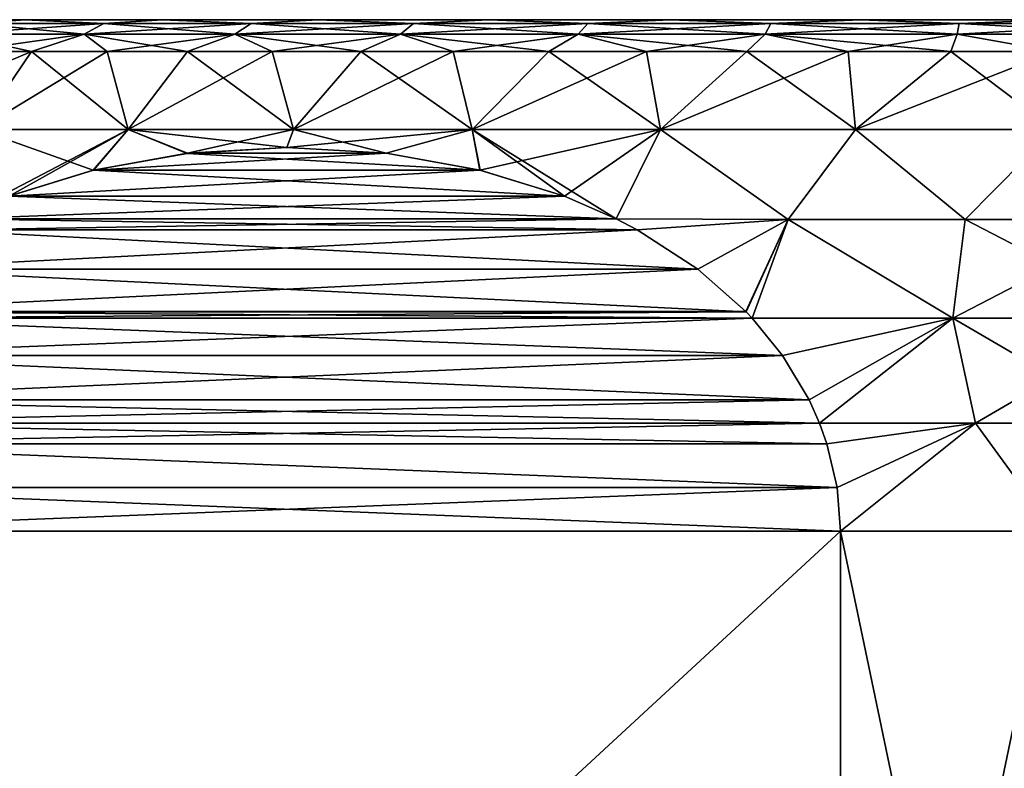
# Model space of a CAD drawing. Header units: metres. Extents: x -128 to 173, y -23 to 79.
# Tile 75 of 129: x 68.41 to 76.11, y 41.25 to 47.1. Entities that reach past the tile are written whole.
import ezdxf

# ---------------------------------------------------------------- set-up
doc = ezdxf.new("R2010")
doc.units = ezdxf.units.M
doc.layers.add('solid_ORA_153_SW0001', color=7, linetype='CONTINUOUS')

msp = doc.modelspace()

# ---------------------------------------------------------------- linework, layer by layer
at = {"layer": 'solid_ORA_153_SW0001'}
for points in [[(65.854248, 47.099998), (65.962593, 47.099998, 1.514952), (87.145752, 47.099998)], [(87.037407, 47.099998, -1.514952), (65.854248, 47.099998), (87.145752, 47.099998)], [(87.037407, 47.099998, -1.514952), (65.962593, 47.099998, -1.514957), (65.854248, 47.099998)], [(65.962593, 47.099998, 1.514952), (87.037407, 47.099998, 1.514957), (87.145752, 47.099998)], [(65.962593, 47.099998, 1.514952), (66.285637, 47.099998, 2.999813), (87.037407, 47.099998, 1.514957)], [(86.714363, 47.099998, -2.999813), (66.285645, 47.099998, -2.999818), (65.962593, 47.099998, -1.514957)], [(87.037407, 47.099998, -1.514952), (86.714363, 47.099998, -2.999813), (65.962593, 47.099998, -1.514957)], [(66.285637, 47.099998, 2.999813), (86.714355, 47.099998, 2.999818), (87.037407, 47.099998, 1.514957)], [(66.285637, 47.099998, 2.999813), (66.816704, 47.099998, 4.423322), (86.714355, 47.099998, 2.999818)], [(86.183296, 47.099998, -4.423322), (66.816704, 47.099998, -4.423328), (66.285645, 47.099998, -2.999818)], [(86.714363, 47.099998, -2.999813), (86.183296, 47.099998, -4.423322), (66.285645, 47.099998, -2.999818)], [(66.816704, 47.099998, 4.423322), (86.183296, 47.099998, 4.423328), (86.714355, 47.099998, 2.999818)], [(66.816704, 47.099998, 4.423322), (67.544815, 47.099998, 5.756449), (86.183296, 47.099998, 4.423328)], [(85.455185, 47.099998, -5.756449), (67.544823, 47.099998, -5.756455), (66.816704, 47.099998, -4.423328)], [(86.183296, 47.099998, -4.423322), (85.455185, 47.099998, -5.756449), (66.816704, 47.099998, -4.423328)], [(67.544815, 47.099998, 5.756449), (85.455177, 47.099998, 5.756455), (86.183296, 47.099998, 4.423328)], [(67.544815, 47.099998, 5.756449), (68.455124, 47.099998, 6.972226), (85.455177, 47.099998, 5.756455)], [(68.057076, 47.071178, 6.868827), (68.455124, 47.099998, 6.972226), (67.544815, 47.099998, 5.756449)], [(84.544876, 47.099998, -6.972226), (68.455124, 47.099998, -6.972232), (67.544823, 47.099998, -5.756455)], [(68.057076, 47.071178, -6.868827), (67.544823, 47.099998, -5.756455), (68.455124, 47.099998, -6.972232)], [(85.455185, 47.099998, -5.756449), (84.544876, 47.099998, -6.972226), (67.544823, 47.099998, -5.756455)], [(69.071022, 47.071178, -7.954495), (68.917419, 46.986153, -8.118964), (67.882507, 46.986153, -7.010849)], [(68.057076, 47.071178, -6.868827), (69.071022, 47.071178, -7.954495), (67.882507, 46.986153, -7.010849)], [(68.057076, 47.071178, 6.868827), (67.882507, 46.986153, 7.010849), (68.917419, 46.986153, 8.118964)], [(69.071022, 47.071178, 7.954495), (68.455124, 47.099998, 6.972226), (68.057076, 47.071178, 6.868827)], [(68.057076, 47.071178, -6.868827), (68.455124, 47.099998, -6.972232), (69.071022, 47.071178, -7.954495)], [(69.071022, 47.071178, 7.954495), (68.057076, 47.071178, 6.868827), (68.917419, 46.986153, 8.118964)], [(68.455124, 47.099998, 6.972226), (84.544876, 47.099998, 6.972232), (85.455177, 47.099998, 5.756455)], [(68.455124, 47.099998, 6.972226), (69.529106, 47.099998, 8.04603), (84.544876, 47.099998, 6.972232)], [(69.071022, 47.071178, 7.954495), (69.529106, 47.099998, 8.04603), (68.455124, 47.099998, 6.972226)], [(83.470894, 47.099998, -8.04603), (69.529106, 47.099998, -8.046035), (68.455124, 47.099998, -6.972232)], [(69.071022, 47.071178, -7.954495), (68.455124, 47.099998, -6.972232), (69.529106, 47.099998, -8.046035)], [(84.544876, 47.099998, -6.972226), (83.470894, 47.099998, -8.04603), (68.455124, 47.099998, -6.972232)], [(70.223351, 47.071178, -8.891986), (70.093575, 46.986153, -9.075838), (68.917419, 46.986153, -8.118964)], [(69.071022, 47.071178, -7.954495), (70.223351, 47.071178, -8.891986), (68.917419, 46.986153, -8.118964)], [(69.071022, 47.071178, 7.954495), (68.917419, 46.986153, 8.118964), (70.093575, 46.986153, 9.075838)], [(70.223351, 47.071178, 8.891986), (69.529106, 47.099998, 8.04603), (69.071022, 47.071178, 7.954495)], [(69.071022, 47.071178, -7.954495), (69.529106, 47.099998, -8.046035), (70.223351, 47.071178, -8.891986)], [(70.223351, 47.071178, 8.891986), (69.071022, 47.071178, 7.954495), (70.093575, 46.986153, 9.075838)], [(69.529106, 47.099998, 8.04603), (83.470894, 47.099998, 8.046035), (84.544876, 47.099998, 6.972232)], [(69.529106, 47.099998, 8.04603), (70.74498, 47.099998, 8.9561), (83.470894, 47.099998, 8.046035)], [(70.223351, 47.071178, 8.891986), (70.74498, 47.099998, 8.9561), (69.529106, 47.099998, 8.04603)], [(82.25502, 47.099998, -8.9561), (70.744987, 47.099998, -8.956104), (69.529106, 47.099998, -8.046035)], [(70.223351, 47.071178, -8.891986), (69.529106, 47.099998, -8.046035), (70.744987, 47.099998, -8.956104)], [(83.470894, 47.099998, -8.04603), (82.25502, 47.099998, -8.9561), (69.529106, 47.099998, -8.046035)], [(71.492607, 47.071178, -9.663836), (71.389069, 46.986153, -9.863647), (70.093575, 46.986153, -9.075838)], [(70.223351, 47.071178, -8.891986), (71.492607, 47.071178, -9.663836), (70.093575, 46.986153, -9.075838)], [(70.223351, 47.071178, 8.891986), (70.093575, 46.986153, 9.075838), (71.389069, 46.986153, 9.863647)], [(71.492607, 47.071178, 9.663836), (70.74498, 47.099998, 8.9561), (70.223351, 47.071178, 8.891986)], [(70.223351, 47.071178, -8.891986), (70.744987, 47.099998, -8.956104), (71.492607, 47.071178, -9.663836)], [(71.492607, 47.071178, 9.663836), (70.223351, 47.071178, 8.891986), (71.389069, 46.986153, 9.863647)], [(70.74498, 47.099998, 8.9561), (82.255013, 47.099998, 8.956104), (83.470894, 47.099998, 8.046035)], [(70.74498, 47.099998, 8.9561), (72.078011, 47.099998, 9.683906), (82.255013, 47.099998, 8.956104)], [(71.492607, 47.071178, 9.663836), (72.078011, 47.099998, 9.683906), (70.74498, 47.099998, 8.9561)], [(80.921989, 47.099998, -9.683906), (72.078018, 47.099998, -9.683909), (70.744987, 47.099998, -8.956104)], [(71.492607, 47.071178, -9.663836), (70.744987, 47.099998, -8.956104), (72.078018, 47.099998, -9.683909)], [(82.25502, 47.099998, -8.9561), (80.921989, 47.099998, -9.683906), (70.744987, 47.099998, -8.956104)], [(72.855133, 47.071178, -10.255667), (72.77977, 46.986153, -10.467714), (71.389069, 46.986153, -9.863647)], [(71.492607, 47.071178, -9.663836), (72.855133, 47.071178, -10.255667), (71.389069, 46.986153, -9.863647)], [(71.492607, 47.071178, 9.663836), (71.389069, 46.986153, 9.863647), (72.77977, 46.986153, 10.467714)], [(72.855133, 47.071178, 10.255667), (72.078011, 47.099998, 9.683906), (71.492607, 47.071178, 9.663836)], [(71.492607, 47.071178, -9.663836), (72.078018, 47.099998, -9.683909), (72.855133, 47.071178, -10.255667)], [(72.855133, 47.071178, 10.255667), (71.492607, 47.071178, 9.663836), (72.77977, 46.986153, 10.467714)], [(72.078011, 47.099998, 9.683906), (80.921982, 47.099998, 9.683909), (82.255013, 47.099998, 8.956104)], [(72.078011, 47.099998, 9.683906), (73.501045, 47.099998, 10.214609), (80.921982, 47.099998, 9.683909)], [(72.855133, 47.071178, 10.255667), (73.501045, 47.099998, 10.214609), (72.078011, 47.099998, 9.683906)], [(79.498955, 47.099998, -10.214609), (73.501053, 47.099998, -10.214612), (72.078018, 47.099998, -9.683909)], [(72.855133, 47.071178, -10.255667), (72.078018, 47.099998, -9.683909), (73.501053, 47.099998, -10.214612)], [(80.921989, 47.099998, -9.683906), (79.498955, 47.099998, -10.214609), (72.078018, 47.099998, -9.683909)], [(74.285561, 47.071178, -10.656454), (74.239777, 46.986153, -10.876789), (72.77977, 46.986153, -10.467714)], [(72.855133, 47.071178, -10.255667), (74.285561, 47.071178, -10.656454), (72.77977, 46.986153, -10.467714)], [(72.855133, 47.071178, 10.255667), (72.77977, 46.986153, 10.467714), (74.239777, 46.986153, 10.876789)], [(74.285561, 47.071178, 10.656454), (73.501045, 47.099998, 10.214609), (72.855133, 47.071178, 10.255667)], [(72.855133, 47.071178, -10.255667), (73.501053, 47.099998, -10.214612), (74.285561, 47.071178, -10.656454)], [(74.285561, 47.071178, 10.656454), (72.855133, 47.071178, 10.255667), (74.239777, 46.986153, 10.876789)], [(73.501045, 47.099998, 10.214609), (79.498947, 47.099998, 10.214612), (80.921982, 47.099998, 9.683909)], [(73.501045, 47.099998, 10.214609), (74.9851, 47.099998, 10.537414), (79.498947, 47.099998, 10.214612)], [(74.285561, 47.071178, 10.656454), (74.9851, 47.099998, 10.537414), (73.501045, 47.099998, 10.214609)], [(78.0149, 47.099998, -10.537414), (74.985107, 47.099998, -10.537415), (73.501053, 47.099998, -10.214612)], [(74.285561, 47.071178, -10.656454), (73.501053, 47.099998, -10.214612), (74.985107, 47.099998, -10.537415)], [(79.498955, 47.099998, -10.214609), (78.0149, 47.099998, -10.537414), (73.501053, 47.099998, -10.214612)], [(75.75724, 47.071178, -10.858732), (75.741882, 46.986153, -11.083248), (74.239777, 46.986153, -10.876789)], [(74.285561, 47.071178, -10.656454), (75.75724, 47.071178, -10.858732), (74.239777, 46.986153, -10.876789)], [(74.285561, 47.071178, 10.656454), (74.239777, 46.986153, 10.876789), (75.741882, 46.986153, 11.083248)], [(75.75724, 47.071178, 10.858732), (74.9851, 47.099998, 10.537414), (74.285561, 47.071178, 10.656454)], [(74.285561, 47.071178, -10.656454), (74.985107, 47.099998, -10.537415), (75.75724, 47.071178, -10.858732)], [(75.75724, 47.071178, 10.858732), (74.285561, 47.071178, 10.656454), (75.741882, 46.986153, 11.083248)], [(74.9851, 47.099998, 10.537414), (78.014893, 47.099998, 10.537415), (79.498947, 47.099998, 10.214612)], [(74.9851, 47.099998, 10.537414), (76.5, 47.099998, 10.64575), (78.014893, 47.099998, 10.537415)], [(75.75724, 47.071178, 10.858732), (76.5, 47.099998, 10.64575), (74.9851, 47.099998, 10.537414)], [(78.0149, 47.099998, -10.537414), (76.5, 47.099998, -10.64575), (74.985107, 47.099998, -10.537415)], [(75.75724, 47.071178, -10.858732), (74.985107, 47.099998, -10.537415), (76.5, 47.099998, -10.64575)], [(77.24276, 47.071178, -10.858732), (77.258118, 46.986153, -11.083248), (75.741882, 46.986153, -11.083248)], [(75.75724, 47.071178, -10.858732), (77.24276, 47.071178, -10.858732), (75.741882, 46.986153, -11.083248)], [(75.75724, 47.071178, 10.858732), (75.741882, 46.986153, 11.083248), (77.258118, 46.986153, 11.083248)], [(77.24276, 47.071178, 10.858732), (76.5, 47.099998, 10.64575), (75.75724, 47.071178, 10.858732)], [(75.75724, 47.071178, -10.858732), (76.5, 47.099998, -10.64575), (77.24276, 47.071178, -10.858732)], [(77.24276, 47.071178, 10.858732), (75.75724, 47.071178, 10.858732), (77.258118, 46.986153, 11.083248)], [(67.882507, 46.986153, -7.010849), (68.917419, 46.986153, -8.118964), (67.954597, 46.849998, -7.404637)], [(67.882507, 46.986153, 7.010849), (67.954597, 46.849998, 7.404637), (68.504616, 46.849998, 7.995397)], [(68.917419, 46.986153, 8.118964), (67.882507, 46.986153, 7.010849), (68.504616, 46.849998, 7.995397)], [(68.917419, 46.986153, -8.118964), (68.504616, 46.849998, -7.995397), (67.954597, 46.849998, -7.404637)], [(68.917419, 46.986153, -8.118964), (69.095375, 46.849998, -8.54541), (68.504616, 46.849998, -7.995397)], [(68.917419, 46.986153, 8.118964), (68.504616, 46.849998, 7.995397), (69.095375, 46.849998, 8.54541)], [(68.917419, 46.986153, -8.118964), (70.093575, 46.986153, -9.075838), (69.095375, 46.849998, -8.54541)], [(68.917419, 46.986153, 8.118964), (69.095375, 46.849998, 8.54541), (69.723862, 46.849998, 9.051877)], [(70.093575, 46.986153, 9.075838), (68.917419, 46.986153, 8.118964), (69.723862, 46.849998, 9.051877)], [(70.093575, 46.986153, -9.075838), (69.723862, 46.849998, -9.051877), (69.095375, 46.849998, -8.54541)], [(70.093575, 46.986153, -9.075838), (70.386879, 46.849998, -9.512217), (69.723862, 46.849998, -9.051877)], [(70.093575, 46.986153, 9.075838), (69.723862, 46.849998, 9.051877), (70.386879, 46.849998, 9.512217)], [(70.093575, 46.986153, -9.075838), (71.389069, 46.986153, -9.863647), (70.386879, 46.849998, -9.512217)], [(70.093575, 46.986153, 9.075838), (70.386879, 46.849998, 9.512217), (71.081047, 46.849998, 9.924085)], [(71.389069, 46.986153, 9.863647), (70.093575, 46.986153, 9.075838), (71.081047, 46.849998, 9.924085)], [(71.389069, 46.986153, -9.863647), (71.081047, 46.849998, -9.924085), (70.386879, 46.849998, -9.512217)], [(71.389069, 46.986153, -9.863647), (71.802826, 46.849998, -10.285382), (71.081047, 46.849998, -9.924085)], [(71.389069, 46.986153, 9.863647), (71.081047, 46.849998, 9.924085), (71.802826, 46.849998, 10.285382)], [(71.389069, 46.986153, -9.863647), (72.77977, 46.986153, -10.467714), (71.802826, 46.849998, -10.285382)], [(71.389069, 46.986153, 9.863647), (71.802826, 46.849998, 10.285382), (72.548546, 46.849998, 10.594269)], [(72.77977, 46.986153, 10.467714), (71.389069, 46.986153, 9.863647), (72.548546, 46.849998, 10.594269)], [(72.77977, 46.986153, -10.467714), (72.548546, 46.849998, -10.594269), (71.802826, 46.849998, -10.285382)], [(72.77977, 46.986153, -10.467714), (73.3144, 46.849998, -10.849169), (72.548546, 46.849998, -10.594269)], [(72.77977, 46.986153, 10.467714), (72.548546, 46.849998, 10.594269), (73.3144, 46.849998, 10.84917)], [(72.77977, 46.986153, -10.467714), (74.239777, 46.986153, -10.876789), (73.3144, 46.849998, -10.849169)], [(72.77977, 46.986153, 10.467714), (73.3144, 46.849998, 10.84917), (74.096489, 46.849998, 11.048785)], [(74.239777, 46.986153, 10.876789), (72.77977, 46.986153, 10.467714), (74.096489, 46.849998, 11.048785)], [(74.239777, 46.986153, -10.876789), (74.096489, 46.849998, -11.048785), (73.3144, 46.849998, -10.849169)], [(74.239777, 46.986153, -10.876789), (74.890823, 46.849998, -11.192099), (74.096489, 46.849998, -11.048785)], [(74.239777, 46.986153, 10.876789), (74.096489, 46.849998, 11.048785), (74.890823, 46.849998, 11.192099)], [(74.239777, 46.986153, -10.876789), (75.741882, 46.986153, -11.083248), (74.890823, 46.849998, -11.192099)], [(74.239777, 46.986153, 10.876789), (74.890823, 46.849998, 11.192099), (75.693352, 46.849998, 11.278379)], [(75.741882, 46.986153, 11.083248), (74.239777, 46.986153, 10.876789), (75.693352, 46.849998, 11.278379)], [(75.741882, 46.986153, -11.083248), (75.693352, 46.849998, -11.278379), (74.890823, 46.849998, -11.192099)], [(75.741882, 46.986153, -11.083248), (76.5, 46.849998, -11.307189), (75.693352, 46.849998, -11.278379)], [(75.741882, 46.986153, 11.083248), (75.693352, 46.849998, 11.278379), (76.5, 46.849998, 11.307189)], [(75.741882, 46.986153, -11.083248), (77.258118, 46.986153, -11.083248), (76.5, 46.849998, -11.307189)], [(77.258118, 46.986153, 11.083248), (75.741882, 46.986153, 11.083248), (76.5, 46.849998, 11.307189)], [(68.504616, 46.849998, -7.995397), (68.091698, 46.239914, -8.408303), (67.066124, 46.239914, -7.238865)], [(67.954597, 46.849998, -7.404637), (68.504616, 46.849998, -7.995397), (67.066124, 46.239914, -7.238865)], [(68.504616, 46.849998, 7.995397), (67.954597, 46.849998, 7.404637), (68.091698, 46.239914, 8.408303)], [(69.095375, 46.849998, -8.54541), (69.261139, 46.239914, -9.433872), (68.091698, 46.239914, -8.408303)], [(68.504616, 46.849998, -7.995397), (69.095375, 46.849998, -8.54541), (68.091698, 46.239914, -8.408303)], [(68.504616, 46.849998, 7.995397), (68.091698, 46.239914, 8.408303), (69.261139, 46.239914, 9.433872)], [(69.095375, 46.849998, 8.54541), (68.504616, 46.849998, 7.995397), (69.261139, 46.239914, 9.433872)], [(69.095375, 46.849998, -8.54541), (69.723862, 46.849998, -9.051877), (69.261139, 46.239914, -9.433872)], [(69.723862, 46.849998, 9.051877), (69.095375, 46.849998, 8.54541), (69.261139, 46.239914, 9.433872)], [(70.386879, 46.849998, -9.512217), (70.554436, 46.239914, -10.298026), (69.261139, 46.239914, -9.433872)], [(69.723862, 46.849998, -9.051877), (70.386879, 46.849998, -9.512217), (69.261139, 46.239914, -9.433872)], [(69.723862, 46.849998, 9.051877), (69.261139, 46.239914, 9.433872), (70.554436, 46.239914, 10.298026)], [(70.386879, 46.849998, 9.512217), (69.723862, 46.849998, 9.051877), (70.554436, 46.239914, 10.298026)], [(70.386879, 46.849998, -9.512217), (71.081047, 46.849998, -9.924085), (70.554436, 46.239914, -10.298026)], [(71.081047, 46.849998, 9.924085), (70.386879, 46.849998, 9.512217), (70.554436, 46.239914, 10.298026)], [(71.802826, 46.849998, -10.285382), (71.949463, 46.239914, -10.985977), (70.554436, 46.239914, -10.298026)], [(71.081047, 46.849998, -9.924085), (71.802826, 46.849998, -10.285382), (70.554436, 46.239914, -10.298026)], [(71.081047, 46.849998, 9.924085), (70.554436, 46.239914, 10.298026), (71.949463, 46.239914, 10.985977)], [(71.802826, 46.849998, 10.285382), (71.081047, 46.849998, 9.924085), (71.949463, 46.239914, 10.985977)], [(71.802826, 46.849998, -10.285382), (72.548546, 46.849998, -10.594269), (71.949463, 46.239914, -10.985977)], [(72.548546, 46.849998, 10.594269), (71.802826, 46.849998, 10.285382), (71.949463, 46.239914, 10.985977)], [(73.3144, 46.849998, -10.849169), (73.422348, 46.239914, -11.485955), (71.949463, 46.239914, -10.985977)], [(72.548546, 46.849998, -10.594269), (73.3144, 46.849998, -10.849169), (71.949463, 46.239914, -10.985977)], [(72.548546, 46.849998, 10.594269), (71.949463, 46.239914, 10.985977), (73.422348, 46.239914, 11.485955)], [(73.3144, 46.849998, 10.84917), (72.548546, 46.849998, 10.594269), (73.422348, 46.239914, 11.485955)], [(73.3144, 46.849998, -10.849169), (74.096489, 46.849998, -11.048785), (73.422348, 46.239914, -11.485955)], [(74.096489, 46.849998, 11.048785), (73.3144, 46.849998, 10.84917), (73.422348, 46.239914, 11.485955)], [(74.890823, 46.849998, -11.192099), (74.947899, 46.239914, -11.789406), (73.422348, 46.239914, -11.485955)], [(74.096489, 46.849998, -11.048785), (74.890823, 46.849998, -11.192099), (73.422348, 46.239914, -11.485955)], [(74.096489, 46.849998, 11.048785), (73.422348, 46.239914, 11.485955), (74.947899, 46.239914, 11.789406)], [(74.890823, 46.849998, 11.192099), (74.096489, 46.849998, 11.048785), (74.947899, 46.239914, 11.789406)], [(74.890823, 46.849998, -11.192099), (75.693352, 46.849998, -11.278379), (74.947899, 46.239914, -11.789406)], [(75.693352, 46.849998, 11.278379), (74.890823, 46.849998, 11.192099), (74.947899, 46.239914, 11.789406)], [(76.5, 46.849998, -11.307189), (76.5, 46.239914, -11.891136), (74.947899, 46.239914, -11.789406)], [(75.693352, 46.849998, -11.278379), (76.5, 46.849998, -11.307189), (74.947899, 46.239914, -11.789406)], [(75.693352, 46.849998, 11.278379), (74.947899, 46.239914, 11.789406), (76.5, 46.239914, 11.891136)], [(76.5, 46.849998, 11.307189), (75.693352, 46.849998, 11.278379), (76.5, 46.239914, 11.891136)], [(69.261139, 46.239914, -9.433872), (68.329872, 45.719593, -9.13938), (67.92347, 45.541641, -8.904746)], [(68.091698, 46.239914, -8.408303), (69.261139, 46.239914, -9.433872), (67.92347, 45.541641, -8.904746)], [(68.987785, 45.923641, 9.519227), (69.261139, 46.239914, 9.433872), (68.091698, 46.239914, 8.408303)], [(68.327576, 45.718712, 9.138053), (68.987785, 45.923641, 9.519227), (68.091698, 46.239914, 8.408303)], [(69.261139, 46.239914, -9.433872), (68.989906, 45.924156, -9.52045), (68.329872, 45.719593, -9.13938)], [(68.987785, 45.923641, 9.519227), (69.722542, 46.054756, 9.94344), (69.261139, 46.239914, 9.433872)], [(69.261139, 46.239914, -9.433872), (69.723976, 46.054928, -9.944268), (68.989906, 45.924156, -9.52045)], [(69.261139, 46.239914, -9.433872), (70.554436, 46.239914, -10.298026), (69.723976, 46.054928, -9.944268)], [(70.499939, 46.099998, 10.39227), (70.554436, 46.239914, 10.298026), (69.261139, 46.239914, 9.433872)], [(69.722542, 46.054756, 9.94344), (70.499939, 46.099998, 10.39227), (69.261139, 46.239914, 9.433872)], [(70.554436, 46.239914, -10.298026), (70.500458, 46.099998, -10.392568), (69.723976, 46.054928, -9.944268)], [(70.499939, 46.099998, 10.39227), (71.277275, 46.054775, 10.841063), (70.554436, 46.239914, 10.298026)], [(71.949463, 46.239914, -10.985977), (71.276825, 46.054829, -10.840806), (70.500458, 46.099998, -10.392568)], [(70.554436, 46.239914, -10.298026), (71.949463, 46.239914, -10.985977), (70.500458, 46.099998, -10.392568)], [(71.277275, 46.054775, 10.841063), (71.949463, 46.239914, 10.985977), (70.554436, 46.239914, 10.298026)], [(71.949463, 46.239914, -10.985977), (72.010918, 45.923958, -11.264633), (71.276825, 46.054829, -10.840806)], [(71.277275, 46.054775, 10.841063), (72.011963, 45.923706, 11.265236), (71.949463, 46.239914, 10.985977)], [(71.949463, 46.239914, -10.985977), (73.422348, 46.239914, -11.485955), (72.010918, 45.923958, -11.264633)], [(73.076492, 45.541656, 11.879844), (73.422348, 46.239914, 11.485955), (71.949463, 46.239914, 10.985977)], [(72.672081, 45.718845, 11.646356), (73.076492, 45.541656, 11.879844), (71.949463, 46.239914, 10.985977)], [(72.011963, 45.923706, 11.265236), (72.672081, 45.718845, 11.646356), (71.949463, 46.239914, 10.985977)], [(73.422348, 46.239914, -11.485955), (72.670952, 45.719276, -11.645703), (72.010918, 45.923958, -11.264633)], [(73.422348, 46.239914, -11.485955), (73.076508, 45.541649, -11.879853), (72.670952, 45.719276, -11.645703)], [(73.076492, 45.541656, 11.879844), (74.420395, 45.537292, 12.189608), (73.422348, 46.239914, 11.485955)], [(73.422348, 46.239914, -11.485955), (74.420456, 45.537292, -12.189619), (73.076508, 45.541649, -11.879853)], [(73.422348, 46.239914, -11.485955), (74.947899, 46.239914, -11.789406), (74.420456, 45.537292, -12.189619)], [(74.420395, 45.537292, 12.189608), (74.947899, 46.239914, 11.789406), (73.422348, 46.239914, 11.485955)], [(74.420395, 45.537292, 12.189608), (75.803833, 45.537292, 12.346119), (74.947899, 46.239914, 11.789406)], [(74.947899, 46.239914, -11.789406), (75.803902, 45.537292, -12.346123), (74.420456, 45.537292, -12.189619)], [(74.947899, 46.239914, -11.789406), (76.5, 46.239914, -11.891136), (75.803902, 45.537292, -12.346123)], [(75.803833, 45.537292, 12.346119), (76.5, 46.239914, 11.891136), (74.947899, 46.239914, 11.789406)], [(75.803833, 45.537292, 12.346119), (77.196098, 45.537292, 12.346123), (76.5, 46.239914, 11.891136)], [(76.5, 46.239914, -11.891136), (77.196167, 45.537292, -12.346119), (75.803902, 45.537292, -12.346123)], [(68.987785, 45.923641, 9.519227), (72.011963, 45.923706, 11.265236), (69.722542, 46.054756, 9.94344)], [(71.276825, 46.054829, -10.840806), (68.989906, 45.924156, -9.52045), (69.723976, 46.054928, -9.944268)], [(72.010918, 45.923958, -11.264633), (68.989906, 45.924156, -9.52045), (71.276825, 46.054829, -10.840806)], [(69.722542, 46.054756, 9.94344), (71.277275, 46.054775, 10.841063), (70.499939, 46.099998, 10.39227)], [(69.722542, 46.054756, 9.94344), (72.011963, 45.923706, 11.265236), (71.277275, 46.054775, 10.841063)], [(71.276825, 46.054829, -10.840806), (69.723976, 46.054928, -9.944268), (70.500458, 46.099998, -10.392568)], [(68.327576, 45.718712, 9.138053), (72.672081, 45.718845, 11.646356), (68.987785, 45.923641, 9.519227)], [(72.010918, 45.923958, -11.264633), (68.329872, 45.719593, -9.13938), (68.989906, 45.924156, -9.52045)], [(72.670952, 45.719276, -11.645703), (68.329872, 45.719593, -9.13938), (72.010918, 45.923958, -11.264633)], [(68.987785, 45.923641, 9.519227), (72.672081, 45.718845, 11.646356), (72.011963, 45.923706, 11.265236)], [(73.076508, 45.541649, -11.879853), (67.92347, 45.541641, -8.904746), (68.329872, 45.719593, -9.13938)], [(67.923477, 45.541641, 8.904748), (73.076492, 45.541656, 11.879844), (72.672081, 45.718845, 11.646356)], [(67.923477, 45.541641, 8.904748), (72.672081, 45.718845, 11.646356), (68.327576, 45.718712, 9.138053)], [(73.076508, 45.541649, -11.879853), (68.329872, 45.719593, -9.13938), (72.670952, 45.719276, -11.645703)], [(67.758362, 45.455173, 8.809419), (73.076492, 45.541656, 11.879844), (67.923477, 45.541641, 8.904748)], [(73.241295, 45.455364, 11.974991), (73.076492, 45.541656, 11.879844), (67.758362, 45.455173, 8.809419)], [(73.240395, 45.45586, -11.974471), (67.76046, 45.456329, -8.81063), (67.92347, 45.541641, -8.904746)], [(73.240395, 45.45586, -11.974471), (67.92347, 45.541641, -8.904746), (73.076508, 45.541649, -11.879853)], [(73.241295, 45.455364, 11.974991), (74.420395, 45.537292, 12.189608), (73.076492, 45.541656, 11.879844)], [(73.240395, 45.45586, -11.974471), (73.076508, 45.541649, -11.879853), (74.420456, 45.537292, -12.189619)], [(73.713669, 45.14949, -12.24772), (73.240395, 45.45586, -11.974471), (74.420456, 45.537292, -12.189619)], [(73.241295, 45.455364, 11.974991), (73.714249, 45.149055, 12.248051), (74.420395, 45.537292, 12.189608)], [(73.713669, 45.14949, -12.24772), (74.420456, 45.537292, -12.189619), (74.090736, 44.816532, -12.465419)], [(73.714249, 45.149055, 12.248051), (74.091072, 44.816185, 12.465613), (74.420395, 45.537292, 12.189608)], [(74.090736, 44.816532, -12.465419), (74.420456, 45.537292, -12.189619), (74.140076, 44.764469, -12.493902)], [(74.091072, 44.816185, 12.465613), (74.140068, 44.764473, 12.4939), (74.420395, 45.537292, 12.189608)], [(75.707153, 44.76458, 12.690039), (74.420395, 45.537292, 12.189608), (74.140068, 44.764473, 12.4939)], [(74.140076, 44.764469, -12.493902), (74.420456, 45.537292, -12.189619), (75.707115, 44.76458, -12.690036)], [(75.707153, 44.76458, 12.690039), (75.803833, 45.537292, 12.346119), (74.420395, 45.537292, 12.189608)], [(75.707115, 44.76458, -12.690036), (74.420456, 45.537292, -12.189619), (75.803902, 45.537292, -12.346123)], [(75.707115, 44.76458, -12.690036), (75.803902, 45.537292, -12.346123), (77.196167, 45.537292, -12.346119)], [(75.707115, 44.76458, -12.690036), (77.196167, 45.537292, -12.346119), (77.292847, 44.76458, -12.690039)], [(77.292885, 44.76458, 12.690036), (75.803833, 45.537292, 12.346119), (75.707153, 44.76458, 12.690039)], [(77.292885, 44.76458, 12.690036), (77.196098, 45.537292, 12.346123), (75.803833, 45.537292, 12.346119)], [(73.714249, 45.149055, 12.248051), (67.758362, 45.455173, 8.809419), (67.285133, 45.148586, 8.5362)], [(73.240395, 45.45586, -11.974471), (67.287056, 45.150043, -8.537312), (67.76046, 45.456329, -8.81063)], [(73.713669, 45.14949, -12.24772), (67.287056, 45.150043, -8.537312), (73.240395, 45.45586, -11.974471)], [(73.241295, 45.455364, 11.974991), (67.758362, 45.455173, 8.809419), (73.714249, 45.149055, 12.248051)], [(74.091072, 44.816185, 12.465613), (67.285133, 45.148586, 8.5362), (66.908424, 44.815662, 8.318707)], [(73.713669, 45.14949, -12.24772), (66.909714, 44.816994, -8.31945), (67.287056, 45.150043, -8.537312)], [(73.713669, 45.14949, -12.24772), (74.090736, 44.816532, -12.465419), (66.909714, 44.816994, -8.31945)], [(73.714249, 45.149055, 12.248051), (67.285133, 45.148586, 8.5362), (74.091072, 44.816185, 12.465613)], [(74.140076, 44.764469, -12.493902), (66.859901, 44.764446, -8.290695), (66.909714, 44.816994, -8.31945)], [(74.091072, 44.816185, 12.465613), (66.908424, 44.815662, 8.318707), (66.859924, 44.764465, 8.290705)], [(74.091072, 44.816185, 12.465613), (66.859924, 44.764465, 8.290705), (74.140068, 44.764473, 12.4939)], [(74.090736, 44.816532, -12.465419), (74.140076, 44.764469, -12.493902), (66.909714, 44.816994, -8.31945)], [(74.140068, 44.764473, 12.4939), (66.859924, 44.764465, 8.290705), (66.622505, 44.472065, 8.153633)], [(74.140068, 44.764473, 12.4939), (66.622505, 44.472065, 8.153633), (74.37719, 44.472496, 12.6308)], [(74.376984, 44.472782, -12.630684), (66.623276, 44.473152, -8.154078), (66.859901, 44.764446, -8.290695)], [(74.376984, 44.472782, -12.630684), (66.859901, 44.764446, -8.290695), (74.140076, 44.764469, -12.493902)], [(75.707153, 44.76458, 12.690039), (74.140068, 44.764473, 12.4939), (74.37719, 44.472496, 12.6308)], [(74.376984, 44.472782, -12.630684), (74.140076, 44.764469, -12.493902), (75.707115, 44.76458, -12.690036)], [(74.376984, 44.472782, -12.630684), (75.707115, 44.76458, -12.690036), (74.583954, 44.12722, -12.750177)], [(75.707153, 44.76458, 12.690039), (74.37719, 44.472496, 12.6308), (74.584076, 44.12698, 12.750247)], [(75.707115, 44.76458, -12.690036), (74.666138, 43.943409, -12.797626), (74.583954, 44.12722, -12.750177)], [(75.707153, 44.76458, 12.690039), (74.584076, 44.12698, 12.750247), (74.666138, 43.943405, 12.797626)], [(75.707115, 44.76458, -12.690036), (75.884071, 43.944, -12.91357), (74.666138, 43.943409, -12.797626)], [(75.707153, 44.76458, 12.690039), (74.666138, 43.943405, 12.797626), (75.884071, 43.944, 12.913571)], [(75.707115, 44.76458, -12.690036), (77.292847, 44.76458, -12.690039), (75.884071, 43.944, -12.91357)], [(75.707153, 44.76458, 12.690039), (75.884071, 43.944, 12.913571), (77.115929, 43.944, 12.91357)], [(77.292885, 44.76458, 12.690036), (75.707153, 44.76458, 12.690039), (77.115929, 43.944, 12.91357)], [(77.292847, 44.76458, -12.690039), (77.115929, 43.944, -12.913571), (75.884071, 43.944, -12.91357)], [(74.584076, 44.12698, 12.750247), (66.622505, 44.472065, 8.153633), (66.415771, 44.126667, 8.034273)], [(74.376984, 44.472782, -12.630684), (66.416168, 44.12748, -8.034506), (66.623276, 44.473152, -8.154078)], [(74.376984, 44.472782, -12.630684), (74.583954, 44.12722, -12.750177), (66.416168, 44.12748, -8.034506)], [(74.37719, 44.472496, 12.6308), (66.622505, 44.472065, 8.153633), (74.584076, 44.12698, 12.750247)], [(74.584076, 44.12698, 12.750247), (66.415771, 44.126667, 8.034273), (66.333839, 43.943348, 7.98697)], [(74.584076, 44.12698, 12.750247), (66.333839, 43.943348, 7.98697), (74.666138, 43.943405, 12.797626)], [(74.666138, 43.943409, -12.797626), (66.333878, 43.943451, -7.986994), (66.416168, 44.12748, -8.034506)], [(74.583954, 44.12722, -12.750177), (74.666138, 43.943409, -12.797626), (66.416168, 44.12748, -8.034506)], [(74.666138, 43.943405, 12.797626), (66.333839, 43.943348, 7.98697), (66.276428, 43.782707, 7.953826)], [(74.666138, 43.943405, 12.797626), (66.276428, 43.782707, 7.953826), (74.723511, 43.782902, 12.830749)], [(74.723457, 43.78307, -12.830717), (66.276581, 43.783184, -7.953913), (66.333878, 43.943451, -7.986994)], [(74.723457, 43.78307, -12.830717), (66.333878, 43.943451, -7.986994), (74.666138, 43.943409, -12.797626)], [(74.723457, 43.78307, -12.830717), (74.666138, 43.943409, -12.797626), (75.884071, 43.944, -12.91357)], [(75.884071, 43.944, 12.913571), (74.666138, 43.943405, 12.797626), (74.723511, 43.782902, 12.830749)], [(74.803864, 43.440922, -12.877139), (74.723457, 43.78307, -12.830717), (75.884071, 43.944, -12.91357)], [(75.884071, 43.944, 12.913571), (74.723511, 43.782902, 12.830749), (74.803879, 43.440819, 12.877149)], [(74.803864, 43.440922, -12.877139), (75.884071, 43.944, -12.91357), (74.830124, 43.099998, -12.892304)], [(75.884071, 43.944, 12.913571), (74.803879, 43.440819, 12.877149), (74.830124, 43.099998, 12.892304)], [(75.884071, 43.944, -12.91357), (76.5, 43.099998, -13), (74.830124, 43.099998, -12.892304)], [(75.884071, 43.944, 12.913571), (74.830124, 43.099998, 12.892304), (76.5, 43.099998, 13)], [(75.884071, 43.944, -12.91357), (77.115929, 43.944, -12.913571), (76.5, 43.099998, -13)], [(77.115929, 43.944, 12.91357), (75.884071, 43.944, 12.913571), (76.5, 43.099998, 13)], [(74.803879, 43.440819, 12.877149), (66.276428, 43.782707, 7.953826), (66.196114, 43.440758, 7.907456)], [(74.803864, 43.440922, -12.877139), (66.196136, 43.440891, -7.907468), (66.276581, 43.783184, -7.953913)], [(74.723511, 43.782902, 12.830749), (66.276428, 43.782707, 7.953826), (74.803879, 43.440819, 12.877149)], [(74.803864, 43.440922, -12.877139), (66.276581, 43.783184, -7.953913), (74.723457, 43.78307, -12.830717)], [(74.830124, 43.099998, -12.892304), (66.169876, 43.099998, -7.892305), (66.196136, 43.440891, -7.907468)], [(74.803879, 43.440819, 12.877149), (66.196114, 43.440758, 7.907456), (66.169876, 43.099998, 7.892305)], [(74.803879, 43.440819, 12.877149), (66.169876, 43.099998, 7.892305), (74.830124, 43.099998, 12.892304)], [(74.803864, 43.440922, -12.877139), (74.830124, 43.099998, -12.892304), (66.196136, 43.440891, -7.907468)], [(74.830124, 35.099998, -12.892304), (66.169876, 43.099998, -7.892305), (74.830124, 43.099998, -12.892304)], [(74.830124, 35.099998, -12.892304), (66.169876, 35.099998, -7.892305), (66.169876, 43.099998, -7.892305)], [(66.169876, 35.099998, 7.892305), (74.830124, 43.099998, 12.892304), (66.169876, 43.099998, 7.892305)], [(74.830124, 35.099998, 12.892304), (74.830124, 43.099998, 12.892304), (66.169876, 35.099998, 7.892305)], [(74.830124, 35.099998, -12.892304), (74.830124, 43.099998, -12.892304), (76.5, 43.099998, -13)], [(74.830124, 35.099998, -12.892304), (76.5, 43.099998, -13), (76.5, 35.099998, -13)], [(76.5, 35.099998, 13), (76.5, 43.099998, 13), (74.830124, 43.099998, 12.892304)], [(76.5, 35.099998, 13), (74.830124, 43.099998, 12.892304), (74.830124, 35.099998, 12.892304)]]:
    msp.add_3dface(points, dxfattribs=at)

doc.saveas('drawing.dxf')
